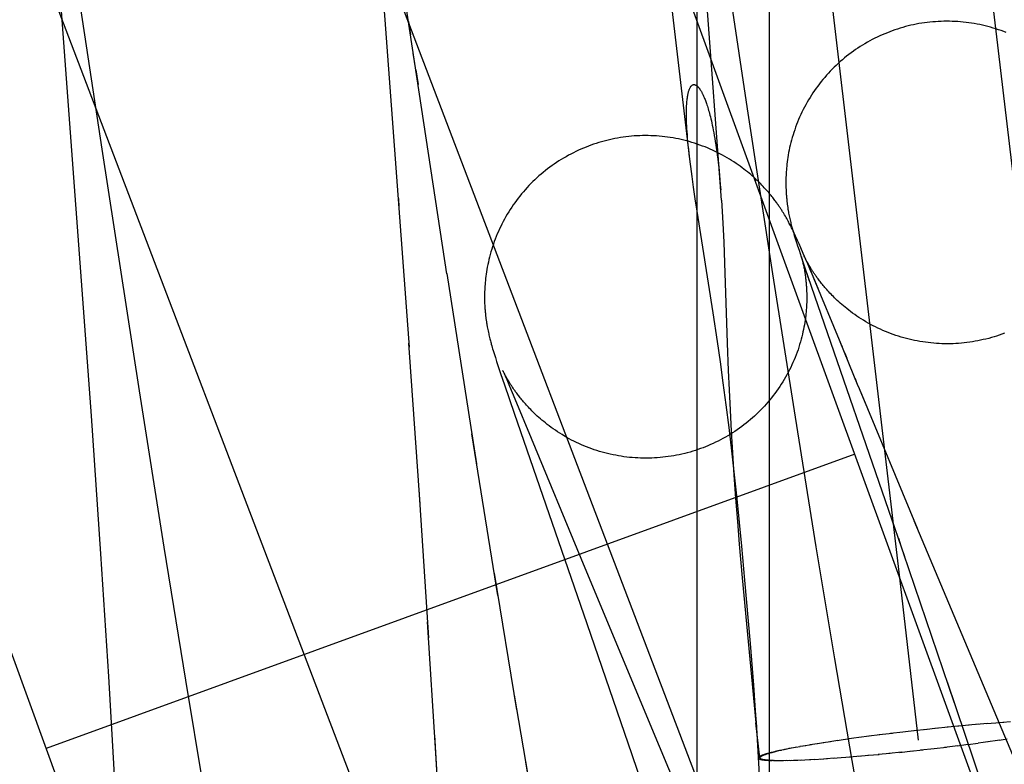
# Model space of a CAD drawing. Header units: inches. Extents: x 0 to 309, y 0 to 200.
# Tile 98 of 119: x 168.983 to 169.1021, y 104.3818 to 104.4719. Entities that reach past the tile are written whole.
import ezdxf

# ---------------------------------------------------------------- set-up
doc = ezdxf.new("R2010")
doc.units = ezdxf.units.IN
doc.header["$LTSCALE"] = 17
doc.header["$MEASUREMENT"] = 0
doc.linetypes.add('HIDDEN', pattern=[0.2, 0.1, -0.1])
doc.layers.add('DEFAULT_2', color=8, linetype='HIDDEN')

msp = doc.modelspace()

# ---------------------------------------------------------------- linework, layer by layer
at = {"layer": 'DEFAULT_2', "color": 8, "linetype": 'HIDDEN'}
for p, q in [((169.1705, 104.1816), (168.61472, 105.7086)), ((169.07278, 104.14603), (168.51699, 105.67303)), ((169.06494, 103.68923), (169.06494, 105.39296)), ((169.07366, 103.68923), (169.07366, 105.39296)), ((169.1086, 104.40666), (169.04624, 104.93553)), ((169.08944, 104.4044), (169.02708, 104.93327)), ((169.06408, 104.45466), (169.01341, 104.88438)), ((168.89543, 104.8247), (169.06845, 104.37075)), ((168.85898, 104.81081), (169.04979, 104.31021)), ((169.02579, 104.49074), (169.03013, 104.43228)), ((169.06788, 104.45004), (169.06479, 104.4913)), ((168.98706, 104.48659), (168.99168, 104.42396)), ((169.07102, 104.4611), (169.06754, 104.4841)), ((168.98934, 104.48029), (168.99299, 104.4562)), ((169.03469, 104.44113), (169.02969, 104.47397)), ((169.03005, 104.47163), (169.03029, 104.47002)), ((169.03089, 104.46605), (169.03062, 104.46781)), ((169.03093, 104.4658), (169.03119, 104.46404)), ((169.07409, 104.44113), (169.07102, 104.4611)), ((168.99299, 104.4562), (168.99747, 104.42701)), ((169.0647, 104.45022), (169.06449, 104.4516)), ((169.02882, 104.45023), (169.02889, 104.44919)), ((169.06492, 104.44873), (169.0647, 104.45022)), ((169.06788, 104.45004), (169.06792, 104.44937)), ((169.06792, 104.44937), (169.068, 104.44798)), ((169.06686, 104.43644), (169.06492, 104.44873)), ((169.068, 104.44798), (169.06808, 104.4465)), ((169.0755, 104.44826), (169.0754, 104.44842)), ((169.07559, 104.44811), (169.0755, 104.44826)), ((169.07567, 104.44796), (169.07559, 104.44811)), ((169.07576, 104.44781), (169.07567, 104.44796)), ((169.07584, 104.44766), (169.07576, 104.44781)), ((169.07592, 104.44752), (169.07584, 104.44766)), ((169.07599, 104.44849), (169.07603, 104.44832)), ((169.07603, 104.44832), (169.07606, 104.44814)), ((169.07606, 104.44814), (169.07609, 104.44798)), ((169.07609, 104.44798), (169.07613, 104.44781)), ((169.07613, 104.44781), (169.07617, 104.44765)), ((169.06808, 104.4465), (169.06815, 104.44495)), ((169.076, 104.44738), (169.07592, 104.44752)), ((169.07607, 104.44724), (169.076, 104.44738)), ((169.07614, 104.4471), (169.07607, 104.44724)), ((169.07621, 104.44697), (169.07614, 104.4471)), ((169.07617, 104.44765), (169.0762, 104.4475)), ((169.0762, 104.4475), (169.07624, 104.44735)), ((169.07628, 104.44683), (169.07621, 104.44697)), ((169.07624, 104.44735), (169.07627, 104.4472)), ((169.07627, 104.4472), (169.07631, 104.44706)), ((169.07635, 104.4467), (169.07628, 104.44683)), ((169.07631, 104.44706), (169.07635, 104.44692)), ((169.07635, 104.44692), (169.07638, 104.44678)), ((169.07641, 104.44657), (169.07635, 104.4467)), ((169.07638, 104.44678), (169.07642, 104.44665)), ((169.07648, 104.44644), (169.07641, 104.44657)), ((169.07642, 104.44665), (169.07645, 104.44652)), ((169.07645, 104.44652), (169.07651, 104.44633)), ((169.07657, 104.44625), (169.07648, 104.44644)), ((169.07651, 104.44633), (169.07656, 104.44614)), ((169.07656, 104.44614), (169.07662, 104.44596)), ((169.07666, 104.44606), (169.07657, 104.44625)), ((169.07662, 104.44596), (169.07667, 104.44578)), ((169.07674, 104.44588), (169.07666, 104.44606)), ((169.07667, 104.44578), (169.07675, 104.44553)), ((169.07683, 104.44569), (169.07674, 104.44588)), ((169.07675, 104.44553), (169.07683, 104.44527)), ((169.07695, 104.44543), (169.07683, 104.44569)), ((169.07707, 104.44516), (169.07695, 104.44543)), ((169.06815, 104.44495), (169.06824, 104.44246)), ((169.07683, 104.44527), (169.07694, 104.44492)), ((169.07694, 104.44492), (169.07706, 104.44453)), ((169.07706, 104.44453), (169.07724, 104.44399)), ((169.07724, 104.44478), (169.07707, 104.44516)), ((169.07746, 104.44428), (169.07724, 104.44478)), ((169.07775, 104.4436), (169.07746, 104.44428)), ((169.07724, 104.44399), (169.07751, 104.44318)), ((169.07751, 104.44318), (169.07795, 104.44187)), ((169.07754, 104.44318), (169.07754, 104.44317)), ((169.07754, 104.44316), (169.07754, 104.44315)), ((169.07755, 104.44312), (169.07756, 104.4431)), ((169.07758, 104.44304), (169.07756, 104.4431)), ((169.07756, 104.44308), (169.07757, 104.44306)), ((169.07758, 104.44304), (169.07758, 104.44301)), ((169.07762, 104.4429), (169.07759, 104.44302)), ((169.07759, 104.44298), (169.07761, 104.44291)), ((169.07761, 104.44291), (169.07763, 104.44284)), ((169.07819, 104.44257), (169.07775, 104.4436)), ((169.07785, 104.44328), (169.07785, 104.44329)), ((169.07785, 104.44329), (169.07785, 104.44329)), ((169.07786, 104.44326), (169.07788, 104.44322)), ((169.07789, 104.4432), (169.07792, 104.44313)), ((169.07792, 104.44316), (169.0779, 104.44318)), ((169.07793, 104.44311), (169.07801, 104.44293)), ((169.07801, 104.44297), (169.07797, 104.44304)), ((169.07805, 104.44289), (169.07801, 104.44297)), ((169.07801, 104.44293), (169.07814, 104.44265)), ((169.06824, 104.44246), (169.06856, 104.43277)), ((169.0777, 104.44266), (169.07762, 104.4429)), ((169.07763, 104.44284), (169.07765, 104.44275)), ((169.07765, 104.44275), (169.07767, 104.44265)), ((169.07767, 104.44265), (169.0777, 104.44255)), ((169.07781, 104.44232), (169.0777, 104.44266)), ((169.0777, 104.44255), (169.07772, 104.44244)), ((169.07772, 104.44244), (169.07775, 104.44232)), ((169.07775, 104.44232), (169.07778, 104.44219)), ((169.07778, 104.44219), (169.07781, 104.44206)), ((169.07802, 104.4417), (169.07781, 104.44232)), ((169.07781, 104.44206), (169.07783, 104.44192)), ((169.07783, 104.44192), (169.07786, 104.44177)), ((169.07786, 104.44177), (169.07789, 104.44162)), ((169.07795, 104.44187), (169.09001, 104.40696)), ((169.0781, 104.4428), (169.07805, 104.44289)), ((169.07815, 104.44271), (169.0781, 104.4428)), ((169.07814, 104.44265), (169.07833, 104.4422)), ((169.0782, 104.44261), (169.07815, 104.44271)), ((169.07819, 104.44257), (169.07951, 104.43942)), ((169.07827, 104.4425), (169.0782, 104.44261)), ((169.07833, 104.44239), (169.07827, 104.4425)), ((169.0784, 104.44227), (169.07833, 104.44239)), ((169.07833, 104.4422), (169.07868, 104.44139)), ((169.07847, 104.44214), (169.0784, 104.44227)), ((169.07855, 104.44202), (169.07847, 104.44214)), ((169.07862, 104.44189), (169.07855, 104.44202)), ((169.07871, 104.44175), (169.07862, 104.44189)), ((169.03468, 104.44116), (169.03827, 104.41817)), ((169.0768, 104.42382), (169.07409, 104.44113)), ((169.07838, 104.44061), (169.07802, 104.4417)), ((169.07847, 104.44034), (169.07843, 104.44048)), ((169.06738, 104.43297), (169.06686, 104.43644)), ((169.03959, 104.43457), (169.03962, 104.4344)), ((169.03962, 104.4344), (169.03966, 104.43423)), ((169.03966, 104.43423), (169.03969, 104.43406)), ((169.03969, 104.43406), (169.03973, 104.4339)), ((169.03973, 104.4339), (169.03976, 104.43375)), ((169.03976, 104.43375), (169.0398, 104.43359)), ((169.0398, 104.43359), (169.03984, 104.43344)), ((169.03984, 104.43344), (169.03987, 104.4333)), ((169.03145, 104.4133), (169.03009, 104.43275)), ((169.03987, 104.4333), (169.03991, 104.43316)), ((169.03991, 104.43316), (169.03994, 104.43302)), ((169.03994, 104.43302), (169.03998, 104.43288)), ((169.03998, 104.43288), (169.04002, 104.43275)), ((169.04002, 104.43275), (169.04005, 104.43262)), ((169.04005, 104.43262), (169.04011, 104.43244)), ((169.04011, 104.43244), (169.04016, 104.43225)), ((169.04016, 104.43225), (169.04021, 104.43207)), ((169.06774, 104.43052), (169.06738, 104.43297)), ((169.06856, 104.43277), (169.06868, 104.42944)), ((169.08441, 104.42756), (169.08213, 104.4331)), ((169.04021, 104.43207), (169.04027, 104.43188)), ((169.04027, 104.43188), (169.04034, 104.43163)), ((169.04034, 104.43163), (169.04043, 104.43137)), ((169.04043, 104.43137), (169.04054, 104.43102)), ((169.04054, 104.43102), (169.04069, 104.43054)), ((169.04069, 104.43054), (169.04089, 104.42995)), ((169.04089, 104.42995), (169.04117, 104.42909)), ((169.06809, 104.42797), (169.06774, 104.43052)), ((169.04117, 104.42909), (169.04164, 104.42771)), ((169.04143, 104.42946), (169.04143, 104.42946)), ((169.04143, 104.42946), (169.04143, 104.42946)), ((169.04144, 104.42943), (169.04146, 104.42939)), ((169.04147, 104.42937), (169.0415, 104.4293)), ((169.04149, 104.42933), (169.04148, 104.42936)), ((169.04152, 104.42927), (169.04159, 104.4291)), ((169.04159, 104.42915), (169.04155, 104.42922)), ((169.04163, 104.42907), (169.04159, 104.42915)), ((169.04159, 104.4291), (169.04172, 104.42881)), ((169.04167, 104.42898), (169.04163, 104.42907)), ((169.04172, 104.42889), (169.04167, 104.42898)), ((169.04178, 104.42879), (169.04172, 104.42889)), ((169.04172, 104.42881), (169.04192, 104.42835)), ((169.04184, 104.42868), (169.04178, 104.42879)), ((169.0419, 104.42857), (169.04184, 104.42868)), ((169.06868, 104.42944), (169.06878, 104.4271)), ((169.04164, 104.42771), (169.0428, 104.42431)), ((169.04197, 104.42845), (169.0419, 104.42857)), ((169.04192, 104.42835), (169.04226, 104.42754)), ((169.04204, 104.42832), (169.04197, 104.42845)), ((169.04212, 104.4282), (169.04204, 104.42832)), ((169.0422, 104.42807), (169.04212, 104.4282)), ((169.04228, 104.42793), (169.0422, 104.42807)), ((169.04226, 104.42754), (169.04291, 104.42602)), ((169.06844, 104.42532), (169.06809, 104.42797)), ((169.08441, 104.42756), (169.08533, 104.42534)), ((168.99747, 104.42701), (169.00046, 104.40808)), ((169.06878, 104.4271), (169.0689, 104.42466)), ((169.08465, 104.42698), (169.09152, 104.41041)), ((169.04291, 104.42602), (169.04488, 104.42127)), ((169.06879, 104.42258), (169.06844, 104.42532)), ((168.99168, 104.42396), (168.99282, 104.40727)), ((169.0428, 104.42431), (169.05161, 104.39887)), ((169.0689, 104.42466), (169.06904, 104.42213)), ((169.07933, 104.40813), (169.0768, 104.42382)), ((169.04084, 104.40224), (169.03771, 104.42178)), ((169.06913, 104.41976), (169.06879, 104.42258)), ((169.06904, 104.42213), (169.06919, 104.4195)), ((169.04488, 104.42127), (169.05086, 104.40678)), ((169.08397, 104.41934), (168.98624, 104.38377)), ((169.06946, 104.41686), (169.06913, 104.41976)), ((169.06919, 104.4195), (169.06937, 104.41679)), ((169.06937, 104.41679), (169.06957, 104.41401)), ((169.06977, 104.41395), (169.06946, 104.41686)), ((169.0325, 104.39713), (169.03131, 104.41505)), ((169.06957, 104.41401), (169.06979, 104.41121)), ((169.07006, 104.41106), (169.06977, 104.41395)), ((169.06979, 104.41121), (169.07001, 104.40845)), ((169.07034, 104.40822), (169.07006, 104.41106)), ((169.10571, 104.37674), (169.09117, 104.41127)), ((169.07001, 104.40845), (169.07037, 104.4044)), ((169.08925, 104.40917), (169.08956, 104.40827)), ((168.99282, 104.40727), (168.99377, 104.39248)), ((169.00046, 104.40808), (169.00308, 104.39201)), ((169.07071, 104.40409), (169.07034, 104.40822)), ((169.08157, 104.39461), (169.07933, 104.40813)), ((169.09605, 104.38925), (169.08987, 104.40736)), ((169.05086, 104.40678), (169.05941, 104.38625)), ((169.04312, 104.38845), (169.04042, 104.40494)), ((169.07037, 104.4044), (169.07203, 104.38688)), ((169.07136, 104.39645), (169.07071, 104.40409)), ((169.09169, 104.38475), (169.08944, 104.4044)), ((169.03334, 104.38318), (169.03235, 104.39907)), ((169.05161, 104.39887), (169.05704, 104.38304)), ((169.07177, 104.39142), (169.07136, 104.39645)), ((169.08367, 104.38231), (169.08157, 104.39461)), ((168.99377, 104.39248), (168.99458, 104.37878)), ((169.00308, 104.39201), (169.00539, 104.3782)), ((169.10082, 104.37507), (169.09519, 104.39176)), ((169.07196, 104.38894), (169.07177, 104.39142)), ((169.04495, 104.3779), (169.04286, 104.3902)), ((169.07204, 104.38784), (169.07196, 104.38894)), ((169.07207, 104.38731), (169.07204, 104.38784)), ((169.07209, 104.387), (169.07207, 104.38731)), ((169.07257, 104.3785), (169.07209, 104.387)), ((169.1028, 104.38697), (169.10189, 104.38689)), ((169.05941, 104.38625), (169.06624, 104.37006)), ((169.07251, 104.38263), (169.07203, 104.38688)), ((169.07204, 104.3868), (169.07206, 104.38666)), ((169.07206, 104.38666), (169.07207, 104.38656)), ((169.07207, 104.38653), (169.07208, 104.3865)), ((169.07208, 104.38648), (169.07208, 104.38646)), ((169.07211, 104.38667), (169.0721, 104.38681)), ((169.07212, 104.3865), (169.07212, 104.38653)), ((169.07212, 104.38645), (169.07212, 104.38647)), ((169.09143, 104.38592), (169.08981, 104.38574)), ((169.09267, 104.38607), (169.09115, 104.3859)), ((169.094, 104.38621), (169.0924, 104.38603)), ((169.09529, 104.38633), (169.09369, 104.38617)), ((169.09656, 104.38645), (169.09513, 104.38632)), ((169.0978, 104.38656), (169.09643, 104.38645)), ((169.09896, 104.38668), (169.09771, 104.38657)), ((169.10001, 104.38676), (169.09871, 104.38664)), ((169.10102, 104.38684), (169.0999, 104.38674)), ((169.10201, 104.38692), (169.10102, 104.38684)), ((169.03318, 104.38536), (169.03363, 104.3773)), ((169.08192, 104.38472), (169.08095, 104.38458)), ((169.08359, 104.38495), (169.08187, 104.3847)), ((169.08448, 104.38507), (169.08326, 104.38491)), ((169.08573, 104.38525), (169.08448, 104.38508)), ((169.08701, 104.38541), (169.0857, 104.38523)), ((169.08853, 104.38559), (169.08694, 104.38539)), ((169.08981, 104.38574), (169.08831, 104.38557)), ((169.09889, 104.38444), (169.10011, 104.38459)), ((169.09978, 104.38456), (169.1015, 104.38481)), ((169.10145, 104.38478), (169.10242, 104.38493)), ((169.04397, 104.38341), (169.0444, 104.38089)), ((169.07464, 104.38342), (169.07435, 104.38338)), ((169.07479, 104.38346), (169.07452, 104.38342)), ((169.07511, 104.38353), (169.0747, 104.38346)), ((169.07545, 104.3836), (169.07489, 104.3835)), ((169.0758, 104.38367), (169.07518, 104.38357)), ((169.07617, 104.38374), (169.07549, 104.38363)), ((169.07656, 104.38382), (169.07603, 104.38374)), ((169.07697, 104.3839), (169.07637, 104.3838)), ((169.07739, 104.38397), (169.07685, 104.38389)), ((169.07806, 104.38409), (169.07735, 104.38398)), ((169.07876, 104.38421), (169.07774, 104.38405)), ((169.07949, 104.38433), (169.07856, 104.38419)), ((169.08026, 104.38445), (169.07942, 104.38434)), ((169.08105, 104.38458), (169.08017, 104.38446)), ((169.08937, 104.38329), (169.09097, 104.38348)), ((169.0907, 104.38343), (169.09222, 104.3836)), ((169.09194, 104.38358), (169.09356, 104.38377)), ((169.09356, 104.38377), (169.09506, 104.38393)), ((169.09484, 104.38392), (169.09643, 104.38411)), ((169.09636, 104.38409), (169.09767, 104.38427)), ((169.09764, 104.38426), (169.09889, 104.38442)), ((169.03363, 104.37812), (169.03334, 104.38318)), ((169.05704, 104.38304), (169.06198, 104.36842)), ((169.07372, 104.38322), (169.07358, 104.38319)), ((169.07387, 104.38326), (169.07372, 104.38322)), ((169.07384, 104.38231), (169.07399, 104.38231)), ((169.07422, 104.38332), (169.07387, 104.38326)), ((169.07399, 104.38231), (169.0743, 104.38233)), ((169.07415, 104.3823), (169.07444, 104.38232)), ((169.07436, 104.38335), (169.07422, 104.38332)), ((169.07449, 104.3823), (169.07466, 104.38229)), ((169.07466, 104.38229), (169.07485, 104.38229)), ((169.07485, 104.38229), (169.07521, 104.38232)), ((169.07504, 104.38229), (169.07537, 104.38232)), ((169.07524, 104.3823), (169.07572, 104.38233)), ((169.07555, 104.3823), (169.07609, 104.38233)), ((169.07587, 104.38231), (169.07628, 104.38234)), ((169.07621, 104.38232), (169.07688, 104.38236)), ((169.07656, 104.38233), (169.07709, 104.38236)), ((169.07692, 104.38234), (169.07752, 104.38238)), ((169.07743, 104.38236), (169.07795, 104.38238)), ((169.07795, 104.38238), (169.07866, 104.38244)), ((169.0785, 104.38241), (169.07914, 104.38246)), ((169.07907, 104.38244), (169.08015, 104.38252)), ((169.07981, 104.38248), (169.08067, 104.38256)), ((169.08057, 104.38253), (169.08148, 104.38261)), ((169.08136, 104.38259), (169.08235, 104.38266)), ((169.08235, 104.38266), (169.08347, 104.38276)), ((169.08336, 104.38274), (169.08466, 104.38286)), ((169.08558, 104.37137), (169.08367, 104.38231)), ((169.08441, 104.38283), (169.08566, 104.38294)), ((169.08557, 104.38294), (169.08694, 104.38305)), ((169.08681, 104.38306), (169.08824, 104.38318)), ((169.08808, 104.38318), (169.08968, 104.38334))]:
    msp.add_line(p, q, dxfattribs=at)
for points in [[(169.10229, 104.4703), (169.10198, 104.47042), (169.10167, 104.47054), (169.10135, 104.47065), (169.10103, 104.47075), (169.10071, 104.47085), (169.10039, 104.47095), (169.10007, 104.47103), (169.09974, 104.47112), (169.09942, 104.47119), (169.09909, 104.47126), (169.09876, 104.47133), (169.09843, 104.47139), (169.0981, 104.47144), (169.09777, 104.47149), (169.09743, 104.47154), (169.0971, 104.47157), (169.09676, 104.4716), (169.09643, 104.47163), (169.09609, 104.47165), (169.09576, 104.47166), (169.09542, 104.47167), (169.09509, 104.47167), (169.09475, 104.47167), (169.09441, 104.47166), (169.09408, 104.47165), (169.09374, 104.47162), (169.09341, 104.4716), (169.09307, 104.47157), (169.09274, 104.47153), (169.09241, 104.47148), (169.09207, 104.47143), (169.09174, 104.47138), (169.09141, 104.47132), (169.09108, 104.47125), (169.09076, 104.47118), (169.09043, 104.4711), (169.0901, 104.47102), (169.08978, 104.47093), (169.08946, 104.47083), (169.08914, 104.47073), (169.08882, 104.47062), (169.0885, 104.47051), (169.08821, 104.47041)], [(169.08821, 104.47041), (169.08792, 104.47029), (169.08761, 104.47017), (169.0873, 104.47003), (169.087, 104.4699), (169.08669, 104.46975), (169.08639, 104.46961), (169.08609, 104.46945), (169.0858, 104.4693), (169.0855, 104.46913), (169.08521, 104.46896), (169.08493, 104.46879), (169.08464, 104.46861), (169.08436, 104.46843), (169.08408, 104.46824), (169.08381, 104.46805), (169.08354, 104.46785), (169.08327, 104.46765), (169.083, 104.46744), (169.08274, 104.46723), (169.08249, 104.46701), (169.08223, 104.46679), (169.08198, 104.46657), (169.08174, 104.46634), (169.0815, 104.46611), (169.08126, 104.46587), (169.08102, 104.46563), (169.0808, 104.46538), (169.08057, 104.46514), (169.08035, 104.46488), (169.08013, 104.46463), (169.07992, 104.46437), (169.07971, 104.4641), (169.07951, 104.46384), (169.07931, 104.46357), (169.07912, 104.46329), (169.07893, 104.46301), (169.07875, 104.46273), (169.07857, 104.46245), (169.0784, 104.46217), (169.07823, 104.46188), (169.07806, 104.46158), (169.07791, 104.46129), (169.07775, 104.46099), (169.0776, 104.4607), (169.07746, 104.46039), (169.07732, 104.46009), (169.07719, 104.45979), (169.07707, 104.45948), (169.07695, 104.45917), (169.07683, 104.45886), (169.07672, 104.45855), (169.07662, 104.45824), (169.07652, 104.45793), (169.07642, 104.45762), (169.07634, 104.45731), (169.07625, 104.457), (169.07618, 104.45669), (169.07611, 104.45639), (169.07604, 104.45608), (169.07599, 104.45579), (169.07593, 104.45549), (169.07589, 104.45521), (169.07585, 104.45494), (169.07581, 104.45467), (169.07578, 104.45441), (169.07575, 104.45416), (169.07573, 104.45392), (169.07571, 104.45369), (169.07569, 104.45346), (169.07568, 104.45324), (169.07567, 104.45303), (169.07566, 104.45282), (169.07565, 104.45262), (169.07565, 104.45242), (169.07565, 104.45223), (169.07565, 104.45204), (169.07565, 104.45186), (169.07565, 104.45169), (169.07566, 104.45152), (169.07567, 104.45135), (169.07567, 104.45119), (169.07568, 104.45104), (169.07569, 104.45089), (169.0757, 104.45074), (169.07571, 104.4506), (169.07572, 104.45047), (169.07573, 104.45034), (169.07575, 104.45021), (169.07576, 104.45009), (169.07577, 104.44997), (169.07578, 104.44986), (169.0758, 104.44975), (169.07581, 104.44964), (169.07582, 104.44953), (169.07584, 104.44943), (169.07585, 104.44933), (169.07587, 104.44923), (169.07588, 104.44913), (169.0759, 104.44904), (169.07591, 104.44894), (169.07593, 104.44885), (169.07594, 104.44876), (169.07596, 104.44867), (169.07599, 104.44849)], [(169.06402, 104.4552), (169.06396, 104.45571), (169.06391, 104.4562), (169.06386, 104.45667), (169.06382, 104.45711), (169.06378, 104.45754), (169.06375, 104.45794), (169.06372, 104.45832), (169.0637, 104.45869), (169.06368, 104.45903), (169.06366, 104.45936), (169.06365, 104.45968), (169.06365, 104.45997), (169.06364, 104.46025), (169.06364, 104.46052), (169.06364, 104.46077), (169.06364, 104.46101), (169.06365, 104.46123), (169.06366, 104.46143), (169.06367, 104.46163), (169.06368, 104.46181), (169.06369, 104.46198), (169.06371, 104.46214), (169.06373, 104.46229), (169.06375, 104.46243), (169.06376, 104.46257), (169.06379, 104.46269), (169.06381, 104.4628), (169.06383, 104.46291), (169.06385, 104.46301), (169.06388, 104.46311), (169.0639, 104.46319), (169.06392, 104.46327), (169.06395, 104.46335), (169.06397, 104.46342), (169.064, 104.46348), (169.06403, 104.46354), (169.06405, 104.4636), (169.06408, 104.46365), (169.06411, 104.46369), (169.06413, 104.46374), (169.06416, 104.46377), (169.06418, 104.46381), (169.06421, 104.46384), (169.06424, 104.46387), (169.06426, 104.4639), (169.06429, 104.46392), (169.06432, 104.46394), (169.06434, 104.46395), (169.06437, 104.46397), (169.0644, 104.46398), (169.06442, 104.46399), (169.06445, 104.464), (169.06448, 104.46401), (169.0645, 104.46401), (169.06453, 104.46401), (169.06456, 104.46401), (169.06458, 104.46401), (169.06461, 104.46401), (169.06464, 104.464), (169.06466, 104.464), (169.06469, 104.46399), (169.06472, 104.46398), (169.06474, 104.46396), (169.06477, 104.46395), (169.0648, 104.46394), (169.06483, 104.46392), (169.06485, 104.4639), (169.06488, 104.46388), (169.06491, 104.46386), (169.06494, 104.46383), (169.06497, 104.46381), (169.065, 104.46378), (169.06502, 104.46375), (169.06505, 104.46372), (169.06508, 104.46369), (169.06511, 104.46365), (169.06514, 104.46362), (169.06518, 104.46358), (169.06521, 104.46353), (169.06524, 104.46349), (169.06527, 104.46344), (169.0653, 104.46339), (169.06534, 104.46334), (169.06537, 104.46329), (169.06541, 104.46323), (169.06544, 104.46317), (169.06548, 104.4631), (169.06551, 104.46303), (169.06555, 104.46296), (169.06559, 104.46289), (169.06563, 104.46281), (169.06567, 104.46272), (169.06571, 104.46263), (169.06575, 104.46254), (169.06579, 104.46244), (169.06583, 104.46233), (169.06588, 104.46222), (169.06592, 104.46211), (169.06597, 104.46198), (169.06602, 104.46185), (169.06606, 104.46171), (169.06611, 104.46157), (169.06616, 104.46141), (169.06621, 104.46125), (169.06627, 104.46108), (169.06632, 104.4609), (169.06637, 104.46072), (169.06642, 104.46052), (169.06648, 104.46032), (169.06653, 104.4601), (169.06659, 104.45987), (169.06665, 104.45962), (169.0667, 104.45937), (169.06676, 104.4591), (169.06682, 104.45881), (169.06688, 104.45851), (169.06694, 104.45819), (169.067, 104.45786), (169.06706, 104.4575), (169.06712, 104.45714), (169.06718, 104.45675), (169.06724, 104.45635), (169.0673, 104.45594), (169.06736, 104.4555), (169.06741, 104.45505), (169.06747, 104.45458), (169.06753, 104.45409), (169.06758, 104.45357), (169.06763, 104.45304), (169.06768, 104.45249), (169.06773, 104.45191), (169.06778, 104.45131)], [(169.0754, 104.44842), (169.07535, 104.4485), (169.07531, 104.44857), (169.07526, 104.44865), (169.07521, 104.44873), (169.07515, 104.44882), (169.0751, 104.4489), (169.07505, 104.44898), (169.07499, 104.44907), (169.07493, 104.44915), (169.07487, 104.44924), (169.07481, 104.44933), (169.07475, 104.44942), (169.07468, 104.44951), (169.07462, 104.44961), (169.07455, 104.44971), (169.07447, 104.44981), (169.0744, 104.44991), (169.07432, 104.45002), (169.07423, 104.45013), (169.07415, 104.45025), (169.07406, 104.45036), (169.07396, 104.45048), (169.07386, 104.4506), (169.07376, 104.45073), (169.07365, 104.45086), (169.07354, 104.45099), (169.07342, 104.45112), (169.0733, 104.45126), (169.07317, 104.45141), (169.07304, 104.45155), (169.0729, 104.4517), (169.07276, 104.45185), (169.07261, 104.45201), (169.07245, 104.45217), (169.07229, 104.45232), (169.07212, 104.45248), (169.07195, 104.45265), (169.07177, 104.45281), (169.07159, 104.45297), (169.0714, 104.45314), (169.0712, 104.4533), (169.071, 104.45347), (169.07079, 104.45364), (169.07058, 104.45381), (169.07035, 104.45397), (169.07012, 104.45415), (169.06988, 104.45432), (169.06963, 104.45449), (169.06937, 104.45466), (169.0691, 104.45483), (169.06883, 104.455), (169.06855, 104.45517), (169.06827, 104.45533), (169.06798, 104.45549), (169.06769, 104.45564), (169.0674, 104.45579), (169.0671, 104.45594), (169.0668, 104.45608), (169.06649, 104.45622), (169.06619, 104.45635), (169.06588, 104.45647), (169.06556, 104.45659), (169.06525, 104.45671), (169.06493, 104.45682), (169.06462, 104.45692), (169.0643, 104.45702), (169.06397, 104.45712), (169.06365, 104.4572), (169.06333, 104.45729), (169.063, 104.45736), (169.06267, 104.45744), (169.06234, 104.4575), (169.06201, 104.45756), (169.06168, 104.45761), (169.06135, 104.45766), (169.06101, 104.45771), (169.06068, 104.45774), (169.06035, 104.45777), (169.06001, 104.4578), (169.05968, 104.45782), (169.05934, 104.45783), (169.059, 104.45784), (169.05867, 104.45784), (169.05833, 104.45784), (169.058, 104.45783), (169.05766, 104.45782), (169.05732, 104.4578), (169.05699, 104.45777), (169.05666, 104.45774), (169.05632, 104.4577), (169.05599, 104.45765), (169.05566, 104.45761), (169.05532, 104.45755), (169.05499, 104.45749), (169.05466, 104.45742), (169.05434, 104.45735), (169.05401, 104.45727), (169.05368, 104.45719), (169.05336, 104.4571), (169.05304, 104.457), (169.05272, 104.4569), (169.0524, 104.4568), (169.05208, 104.45668), (169.05179, 104.45658)], [(169.05179, 104.45658), (169.0515, 104.45646), (169.05119, 104.45634), (169.05088, 104.45621), (169.05058, 104.45607), (169.05027, 104.45593), (169.04997, 104.45578), (169.04967, 104.45562), (169.04938, 104.45547), (169.04908, 104.4553), (169.04879, 104.45513), (169.04851, 104.45496), (169.04822, 104.45478), (169.04794, 104.4546), (169.04766, 104.45441), (169.04739, 104.45422), (169.04712, 104.45402), (169.04685, 104.45382), (169.04658, 104.45361), (169.04632, 104.4534), (169.04606, 104.45319), (169.04581, 104.45297), (169.04556, 104.45274), (169.04532, 104.45251), (169.04507, 104.45228), (169.04484, 104.45204), (169.0446, 104.4518), (169.04437, 104.45156), (169.04415, 104.45131), (169.04393, 104.45105), (169.04371, 104.4508), (169.0435, 104.45054), (169.04329, 104.45027), (169.04309, 104.45001), (169.04289, 104.44974), (169.0427, 104.44946), (169.04251, 104.44918), (169.04233, 104.4489), (169.04215, 104.44862), (169.04197, 104.44834), (169.04181, 104.44805), (169.04164, 104.44776), (169.04148, 104.44746), (169.04133, 104.44716), (169.04118, 104.44687), (169.04104, 104.44656), (169.0409, 104.44626), (169.04077, 104.44596), (169.04064, 104.44565), (169.04052, 104.44534), (169.04041, 104.44503), (169.0403, 104.44472), (169.04019, 104.44441), (169.0401, 104.4441), (169.04, 104.44379), (169.03991, 104.44348), (169.03983, 104.44317), (169.03976, 104.44286), (169.03969, 104.44255), (169.03962, 104.44225), (169.03956, 104.44196), (169.03951, 104.44166), (169.03947, 104.44138), (169.03942, 104.44111), (169.03939, 104.44084), (169.03936, 104.44058), (169.03933, 104.44033), (169.03931, 104.44009), (169.03929, 104.43986), (169.03927, 104.43963), (169.03926, 104.43941), (169.03925, 104.4392), (169.03924, 104.43899), (169.03923, 104.43879), (169.03923, 104.43859), (169.03923, 104.4384), (169.03923, 104.43821), (169.03923, 104.43803), (169.03923, 104.43786), (169.03924, 104.43769), (169.03924, 104.43752), (169.03925, 104.43736), (169.03926, 104.43721), (169.03927, 104.43706), (169.03928, 104.43691), (169.03929, 104.43677), (169.0393, 104.43664), (169.03931, 104.43651), (169.03933, 104.43638), (169.03934, 104.43626), (169.03935, 104.43615), (169.03936, 104.43603), (169.03938, 104.43592), (169.03939, 104.43581), (169.0394, 104.4357), (169.03942, 104.4356), (169.03943, 104.4355), (169.03945, 104.4354), (169.03946, 104.4353), (169.03948, 104.43521), (169.03949, 104.43511), (169.03951, 104.43502), (169.03952, 104.43493), (169.03954, 104.43484), (169.03956, 104.43475), (169.03959, 104.43457)], [(169.06449, 104.4516), (169.06431, 104.4529), (169.06423, 104.45351), (169.06415, 104.4541), (169.06408, 104.45466)], [(169.07755, 104.44312), (169.07754, 104.44316), (169.07754, 104.44317)], [(169.07789, 104.4432), (169.07787, 104.44325), (169.07786, 104.44327)], [(169.07797, 104.44304), (169.07794, 104.4431), (169.07793, 104.44313)], [(169.10206, 104.43395), (169.10177, 104.43384), (169.10145, 104.43373), (169.10113, 104.43362), (169.10081, 104.43352), (169.10049, 104.43343), (169.10017, 104.43334), (169.09984, 104.43325), (169.09952, 104.43318), (169.09919, 104.4331), (169.09886, 104.43304), (169.09853, 104.43298), (169.0982, 104.43292), (169.09787, 104.43287), (169.09754, 104.43283), (169.0972, 104.43279), (169.09687, 104.43276), (169.09653, 104.43273), (169.0962, 104.43271), (169.09586, 104.43269), (169.09553, 104.43268), (169.09519, 104.43268), (169.09486, 104.43268), (169.09452, 104.43269), (169.09419, 104.43271), (169.09385, 104.43272), (169.09352, 104.43275), (169.09318, 104.43278), (169.09285, 104.43282), (169.09252, 104.43286), (169.09219, 104.43291), (169.09186, 104.43296), (169.09153, 104.43302), (169.0912, 104.43309), (169.09087, 104.43316), (169.09054, 104.43324), (169.09022, 104.43332), (169.0899, 104.43341), (169.08957, 104.4335), (169.08925, 104.4336), (169.08894, 104.4337), (169.08862, 104.43381), (169.08831, 104.43393), (169.088, 104.43405), (169.08769, 104.43417), (169.08738, 104.4343), (169.08708, 104.43444), (169.08678, 104.43458), (169.08648, 104.43472), (169.08619, 104.43487), (169.0859, 104.43503), (169.08561, 104.43519), (169.08533, 104.43535), (169.08504, 104.43552), (169.08477, 104.43569), (169.08449, 104.43586), (169.08423, 104.43604), (169.08397, 104.43622), (169.08372, 104.4364), (169.08348, 104.43658), (169.08325, 104.43675), (169.08303, 104.43693), (169.08281, 104.4371), (169.08261, 104.43727), (169.08241, 104.43744), (169.08223, 104.4376), (169.08204, 104.43776), (169.08187, 104.43792), (169.08171, 104.43808), (169.08155, 104.43823), (169.0814, 104.43838), (169.08125, 104.43853), (169.08111, 104.43868), (169.08097, 104.43882), (169.08085, 104.43896), (169.08072, 104.4391), (169.0806, 104.43923), (169.08049, 104.43936), (169.08037, 104.43949), (169.08027, 104.43962), (169.08016, 104.43974), (169.08007, 104.43986), (169.07997, 104.43998), (169.07988, 104.44009), (169.07979, 104.4402), (169.07971, 104.44031), (169.07963, 104.44041), (169.07956, 104.44052), (169.07948, 104.44061), (169.07941, 104.44071), (169.07934, 104.4408), (169.07928, 104.4409), (169.07922, 104.44098), (169.07916, 104.44107), (169.0791, 104.44115), (169.07905, 104.44123), (169.07899, 104.44131), (169.07894, 104.44139), (169.07889, 104.44147), (169.07884, 104.44154), (169.0788, 104.44161), (169.07875, 104.44168), (169.07871, 104.44175)], [(169.07789, 104.44162), (169.07791, 104.44147), (169.07793, 104.44139), (169.07794, 104.4413), (169.07795, 104.44122), (169.07797, 104.44113), (169.07798, 104.44104), (169.07799, 104.44095), (169.07801, 104.44086), (169.07802, 104.44076), (169.07803, 104.44066), (169.07804, 104.44056), (169.07806, 104.44045), (169.07807, 104.44034), (169.07808, 104.44023), (169.07809, 104.44011), (169.0781, 104.43999), (169.07811, 104.43986), (169.07812, 104.43973), (169.07813, 104.43959), (169.07814, 104.43945), (169.07815, 104.4393), (169.07816, 104.43915), (169.07816, 104.43899), (169.07817, 104.43882), (169.07817, 104.43865), (169.07818, 104.43847), (169.07818, 104.43829), (169.07818, 104.43809), (169.07817, 104.4379), (169.07817, 104.43769), (169.07816, 104.43748), (169.07815, 104.43726), (169.07814, 104.43703), (169.07812, 104.4368), (169.0781, 104.43656), (169.07807, 104.43631), (169.07805, 104.43606), (169.07801, 104.4358), (169.07798, 104.43553), (169.07794, 104.43527), (169.07789, 104.43499), (169.07784, 104.43471), (169.07779, 104.43442), (169.07772, 104.43413), (169.07766, 104.43383), (169.07758, 104.43353), (169.0775, 104.43322), (169.07741, 104.43291), (169.07732, 104.4326), (169.07722, 104.43228), (169.07712, 104.43197), (169.07701, 104.43166), (169.07689, 104.43135), (169.07677, 104.43104), (169.07665, 104.43074), (169.07651, 104.43043), (169.07638, 104.43013), (169.07624, 104.42983), (169.07609, 104.42953), (169.07593, 104.42924), (169.07578, 104.42894), (169.07561, 104.42865), (169.07544, 104.42836), (169.07527, 104.42807), (169.07509, 104.42779), (169.07491, 104.42751), (169.07472, 104.42723), (169.07453, 104.42696), (169.07433, 104.42669), (169.07413, 104.42642), (169.07392, 104.42616), (169.07371, 104.4259), (169.07349, 104.42564), (169.07327, 104.42539), (169.07305, 104.42514), (169.07282, 104.42489), (169.07259, 104.42465), (169.07235, 104.42442), (169.07211, 104.42418), (169.07186, 104.42395), (169.07161, 104.42373), (169.07136, 104.42351), (169.0711, 104.42329), (169.07084, 104.42308), (169.07058, 104.42287), (169.07031, 104.42267), (169.07004, 104.42248), (169.06976, 104.42228), (169.06948, 104.42209), (169.0692, 104.42191), (169.06892, 104.42173), (169.06863, 104.42156), (169.06834, 104.42139), (169.06805, 104.42123), (169.06775, 104.42107), (169.06745, 104.42092), (169.06715, 104.42077), (169.06685, 104.42063), (169.06654, 104.42049), (169.06623, 104.42036), (169.06592, 104.42023), (169.06564, 104.42012)], [(169.08248, 104.43226), (169.08232, 104.43263), (169.07898, 104.44068)], [(169.0827, 104.43172), (169.08285, 104.43134), (169.08302, 104.43094)], [(169.04147, 104.42938), (169.04145, 104.42943), (169.04144, 104.42944)], [(169.04155, 104.42922), (169.04152, 104.42928), (169.04151, 104.42931)], [(169.06564, 104.42012), (169.06535, 104.42001), (169.06503, 104.4199), (169.06471, 104.41979), (169.06439, 104.41969), (169.06407, 104.4196), (169.06374, 104.41951), (169.06342, 104.41942), (169.06309, 104.41935), (169.06276, 104.41927), (169.06244, 104.41921), (169.06211, 104.41915), (169.06177, 104.41909), (169.06144, 104.41904), (169.06111, 104.419), (169.06078, 104.41896), (169.06044, 104.41893), (169.06011, 104.4189), (169.05977, 104.41888), (169.05944, 104.41886), (169.0591, 104.41886), (169.05876, 104.41885), (169.05843, 104.41885), (169.05809, 104.41886), (169.05776, 104.41888), (169.05742, 104.4189), (169.05709, 104.41892), (169.05675, 104.41895), (169.05642, 104.41899), (169.05608, 104.41903), (169.05575, 104.41908), (169.05542, 104.41914), (169.05509, 104.4192), (169.05476, 104.41926), (169.05443, 104.41933), (169.05411, 104.41941), (169.05378, 104.41949), (169.05346, 104.41958), (169.05314, 104.41968), (169.05282, 104.41978), (169.0525, 104.41988), (169.05218, 104.41999), (169.05187, 104.42011), (169.05156, 104.42023), (169.05125, 104.42035), (169.05094, 104.42048), (169.05064, 104.42062), (169.05034, 104.42076), (169.05004, 104.4209), (169.04975, 104.42105), (169.04946, 104.42121), (169.04917, 104.42137), (169.04889, 104.42153), (169.0486, 104.4217), (169.04833, 104.42187), (169.04805, 104.42205), (169.04779, 104.42223), (169.04753, 104.42241), (169.04728, 104.42258), (169.04704, 104.42276), (169.04681, 104.42294), (169.04659, 104.42311), (169.04638, 104.42328), (169.04617, 104.42345), (169.04598, 104.42362), (169.04579, 104.42379), (169.04561, 104.42395), (169.04544, 104.42411), (169.04527, 104.42426), (169.04511, 104.42442), (169.04496, 104.42457), (169.04482, 104.42472), (169.04468, 104.42486), (169.04454, 104.425), (169.04441, 104.42514), (169.04429, 104.42528), (169.04417, 104.42541), (169.04405, 104.42554), (169.04394, 104.42567), (169.04384, 104.4258), (169.04373, 104.42592), (169.04364, 104.42604), (169.04354, 104.42616), (169.04345, 104.42627), (169.04336, 104.42638), (169.04328, 104.42649), (169.0432, 104.4266), (169.04313, 104.4267), (169.04305, 104.4268), (169.04298, 104.42689), (169.04292, 104.42699), (169.04285, 104.42708), (169.04279, 104.42717), (169.04273, 104.42725), (169.04267, 104.42733), (169.04262, 104.42742), (169.04257, 104.42749), (169.04251, 104.42757), (169.04247, 104.42765), (169.04242, 104.42772), (169.04237, 104.42779), (169.04233, 104.42786), (169.04228, 104.42793)], [(169.08445, 104.42746), (169.08425, 104.42796), (169.08405, 104.42844)], [(169.07209, 104.38644), (169.07209, 104.38642), (169.07209, 104.3864), (169.07209, 104.38639), (169.0721, 104.38637), (169.0721, 104.38636), (169.0721, 104.38635), (169.0721, 104.38634), (169.0721, 104.38633), (169.07211, 104.38632), (169.07211, 104.38632), (169.07211, 104.38631), (169.07211, 104.38631), (169.07211, 104.38631), (169.07212, 104.38631), (169.07212, 104.38632), (169.07212, 104.38632), (169.07212, 104.38633), (169.07212, 104.38634), (169.07212, 104.38634), (169.07212, 104.38636), (169.07212, 104.38637), (169.07212, 104.38638), (169.07212, 104.38639), (169.07212, 104.38641), (169.07212, 104.38643)], [(169.07211, 104.38656), (169.07211, 104.38659), (169.07211, 104.38667)], [(169.07358, 104.38319), (169.07351, 104.38317), (169.07345, 104.38315), (169.07339, 104.38313), (169.07332, 104.38311), (169.07326, 104.3831), (169.07321, 104.38308), (169.07315, 104.38306), (169.07309, 104.38304), (169.07304, 104.38303), (169.07299, 104.38301), (169.07294, 104.38299), (169.07289, 104.38297), (169.07285, 104.38296), (169.0728, 104.38294), (169.07276, 104.38293), (169.07272, 104.38291), (169.07268, 104.38289), (169.07265, 104.38288), (169.07261, 104.38286), (169.07258, 104.38285), (169.07255, 104.38283), (169.07252, 104.38282), (169.07249, 104.3828), (169.07247, 104.38279), (169.07244, 104.38277), (169.07242, 104.38276), (169.0724, 104.38274), (169.07238, 104.38273), (169.07237, 104.38272), (169.07235, 104.3827), (169.07234, 104.38269), (169.07233, 104.38268), (169.07232, 104.38266), (169.07231, 104.38265), (169.07231, 104.38264), (169.0723, 104.38263), (169.0723, 104.38262), (169.0723, 104.38261)], [(169.0723, 104.38261), (169.0723, 104.3826), (169.07231, 104.38259), (169.07231, 104.38258), (169.07232, 104.38257), (169.07232, 104.38256), (169.07233, 104.38255), (169.07235, 104.38254), (169.07236, 104.38253), (169.07238, 104.38252), (169.07239, 104.38251), (169.07241, 104.3825), (169.07243, 104.38249), (169.07246, 104.38248), (169.07248, 104.38247), (169.07251, 104.38246), (169.07254, 104.38245), (169.07257, 104.38244), (169.0726, 104.38244), (169.07263, 104.38243), (169.07267, 104.38242), (169.07271, 104.38241), (169.07275, 104.3824), (169.07279, 104.3824), (169.07283, 104.38239), (169.07287, 104.38238), (169.07292, 104.38238), (169.07297, 104.38237), (169.07302, 104.38237), (169.07307, 104.38236), (169.07313, 104.38235), (169.07318, 104.38235), (169.07324, 104.38234), (169.0733, 104.38234), (169.07336, 104.38234), (169.07342, 104.38233), (169.07349, 104.38233), (169.07355, 104.38232), (169.07362, 104.38232), (169.07369, 104.38232), (169.07384, 104.38231)], [(169.07409, 104.38329), (169.07396, 104.38325), (169.07384, 104.38322), (169.07372, 104.38319), (169.07361, 104.38316), (169.07351, 104.38313), (169.07341, 104.3831), (169.07331, 104.38307), (169.07322, 104.38304), (169.07314, 104.38301), (169.07306, 104.38298), (169.07298, 104.38295), (169.07291, 104.38293), (169.07285, 104.3829), (169.07279, 104.38287), (169.07274, 104.38285), (169.07269, 104.38282), (169.07265, 104.3828), (169.07261, 104.38277), (169.07258, 104.38275), (169.07256, 104.38273), (169.07254, 104.3827), (169.07252, 104.38268), (169.07251, 104.38266), (169.07251, 104.38264), (169.07251, 104.38263)], [(169.07251, 104.38263), (169.07251, 104.38262), (169.07252, 104.3826), (169.07253, 104.38258), (169.07255, 104.38256), (169.07257, 104.38255), (169.0726, 104.38253), (169.07263, 104.38251), (169.07267, 104.3825), (169.07272, 104.38248), (169.07277, 104.38247), (169.07282, 104.38245), (169.07289, 104.38244), (169.07295, 104.38243), (169.07302, 104.38242), (169.0731, 104.38241), (169.07319, 104.38239), (169.07327, 104.38238), (169.07337, 104.38238), (169.07346, 104.38237), (169.07357, 104.38236), (169.07368, 104.38235), (169.07379, 104.38235), (169.07391, 104.38234), (169.07403, 104.38234), (169.07416, 104.38233)], [(169.0745, 104.38339), (169.07426, 104.38336), (169.0741, 104.38332)], [(169.07431, 104.3823), (169.07458, 104.38232), (169.07473, 104.38232), (169.07488, 104.38232), (169.07504, 104.38232)]]:
    msp.add_lwpolyline(points, dxfattribs=at)

doc.saveas('drawing.dxf')
